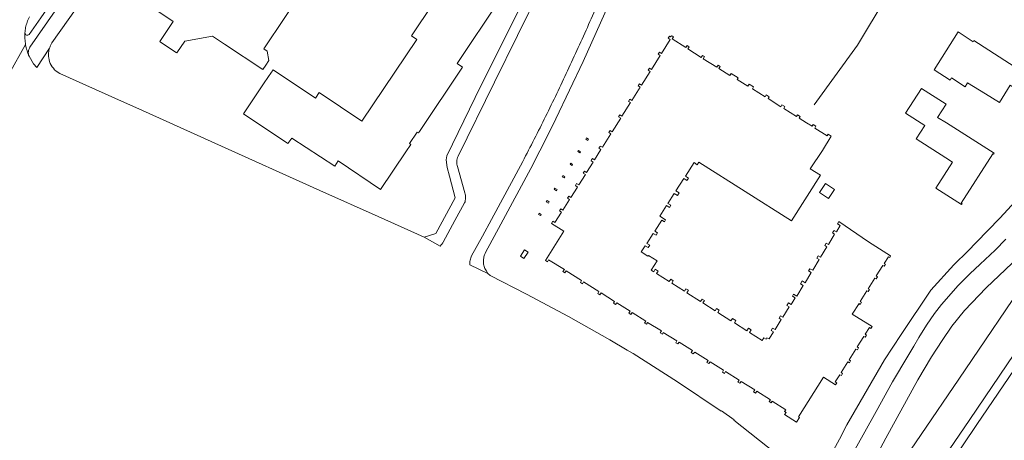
# Model space of a CAD drawing. Header units: metres. Extents: x 187916 to 189411, y 333285 to 334910.
# Tile 13 of 256: x 188174 to 188393, y 334034 to 334128. Entities that reach past the tile are written whole.
import ezdxf

# ---------------------------------------------------------------- set-up
doc = ezdxf.new("R2010")
doc.units = ezdxf.units.M
for name, color, linetype, lineweight in [('B-WE-GR-HAAG-G', 253, 'GR-HAAG1-SO', 15), ('B-WE-OG-TERREIN_ERF-GV', 253, 'Continuous', 15), ('B-WE-OG-WATER-GV', 253, 'Continuous', 15), ('B-WE-VH-GESLOTENVERHARDING_ASFALT-GV', 253, 'Continuous', 15), ('B-WE-VH-OPENVERHARDING_BETONSTRAATSTEEN-GV', 253, 'Continuous', 15), ('B-WE-VH-OPENVERHARDING_STRAATBAKSTEEN-GV', 253, 'Continuous', 15), ('B-WE-VH-OPENVERHARDING_TEGEL-GV', 253, 'Continuous', 15)]:
    doc.layers.add(name, color=color, linetype=linetype, lineweight=lineweight)
doc.linetypes.add('GR-HAAG1-SO', pattern='A,6,[176,NLCS.SHX,S=0.125,R=0,X=0,Y=0],-2', length=8)

# ---------------------------------------------------------------- blocks, each defined once
blk = doc.blocks.new('DTM')
at = {"layer": 'B-WE-GR-HAAG-G', "ltscale": 0.2, "flags": 128}
blk.add_lwpolyline([(188350.785, 334108.633), (188360.414, 334121.959), (188373.162, 334143.272), (188389.953, 334172.053), (188376.483, 334181.509), (188365.613, 334188.87)], dxfattribs=at)
at = {"layer": 'B-WE-OG-TERREIN_ERF-GV', "ltscale": 0.2, "flags": 128}
for points in [[(188277.693, 334071.766), (188278.06, 334071.15), (188278.608, 334070.688), (188286.735, 334066.544), (188296.078, 334061.583), (188305.276, 334056.36), (188309.102, 334054.107), (188310.475, 334053.307), (188320.347, 334047.009), (188330.073, 334040.487), (188330.123, 334040.56), (188332.955, 334038.598), (188332.897, 334038.514), (188342.183, 334031.177)], [(188354.628, 334030.981), (188356.402, 334034.292), (188358.054, 334037.437), (188366.41, 334051.891), (188370.173, 334057.575), (188376.717, 334067.46), (188381.904, 334073.052), (188385.083, 334076.212), (188386.868, 334078.049), (188392.126, 334083.462), (188395.571, 334087.259)], [(188181.941, 334116.182), (188182.739, 334115.637), (188196.513, 334109.521), (188200.375, 334107.779), (188217.32, 334100.154), (188240.684, 334089.64), (188253.674, 334083.797), (188263.912, 334079.191), (188266.507, 334080.043), (188270.817, 334087.941), (188269.531, 334092.796), (188269.054, 334094.743), (188268.805, 334096.4), (188268.985, 334097.3), (188275.237, 334110.313), (188284.758, 334129.351)], [(188188.239, 334132.741), (188181.029, 334122.451)], [(188340.251, 334234.769), (188337.482, 334227.377), (188334.134, 334216.413), (188332.837, 334212.11), (188323.331, 334180.573), (188318.923, 334167.18), (188314.174, 334153.905), (188312.537, 334149.562), (188307.043, 334135.74), (188306.823, 334135.217), (188305.116, 334131.214), (188299.344, 334118.29), (188293.24, 334105.52), (188291.667, 334102.363), (188287.635, 334094.491), (188280.991, 334082.143), (188277.583, 334075.789)], [(188237.551, 334135.148), (188228.216, 334121.115), (188228.95, 334120.633), (188229.354, 334118.542), (188228.671, 334117.512), (188228.003, 334116.504), (188219.445, 334122.206), (188216.78, 334123.982), (188210.621, 334122.859), (188208.815, 334120.204), (188208.681, 334120.294), (188208.648, 334120.316), (188205.169, 334122.643), (188205.036, 334122.732), (188208.032, 334127.221), (188198.277, 334133.806)], [(188280.689, 334132.064), (188271.246, 334117.879), (188272.441, 334117.037), (188262.856, 334102.755), (188262.62, 334102.403), (188262.33, 334102.604), (188260.634, 334100.035), (188260.956, 334099.874), (188259.82, 334098.197), (188254.171, 334089.858), (188244.745, 334096.233), (188244.007, 334095.035), (188234.428, 334101.237), (188233.585, 334100.039), (188223.682, 334106.667), (188228.134, 334113.318), (188229.243, 334114.975), (188230.257, 334116.49), (188239.737, 334110.158), (188240.561, 334111.387), (188250.03, 334105.045), (188262.289, 334123.183), (188261.058, 334124.005), (188270.562, 334138.237)], [(188500.685, 334008.36), (188504.568, 334011.117), (188509.961, 334015.206), (188510.024, 334015.078), (188522.713, 334024.958), (188522.812, 334024.796), (188536.152, 334035.497), (188537.443, 334038.189), (188536.86, 334042.9), (188530.008, 334051.822), (188528.109, 334054.246), (188525.979, 334056.47), (188460.196, 334112.883), (188446.727, 334124.438), (188433.144, 334105.055), (188427.8, 334097.425), (188423.397, 334091.02), (188394.126, 334048.01), (188386.992, 334037.507), (188380.938, 334028.45), (188369.74, 334011.935)]]:
    blk.add_lwpolyline(points, dxfattribs=at)
for points in [[(188325.094, 334095.91), (188324.733, 334095.346), (188324.023, 334095.799), (188322.101, 334092.796), (188322.775, 334092.366), (188322.413, 334091.798), (188321.71, 334092.248), (188319.961, 334089.515), (188320.664, 334089.065), (188320.318, 334088.525), (188319.615, 334088.973), (188318.179, 334086.729), (188318.837, 334086.308), (188318.53, 334085.829), (188317.872, 334086.25), (188316.37, 334083.9), (188317.687, 334083.058), (188317.406, 334082.619), (188316.842, 334082.979), (188315.309, 334080.583), (188315.911, 334080.198), (188315.56, 334079.649), (188314.928, 334080.055), (188313.5, 334077.825), (188314.141, 334077.414), (188313.805, 334076.893), (188313.143, 334077.317), (188312.272, 334075.948), (188313.738, 334075.015), (188313.835, 334075.166), (188315.766, 334073.937), (188314.467, 334071.895), (188315.024, 334071.541), (188315.369, 334072.082), (188316.012, 334071.674), (188315.666, 334071.131), (188318.468, 334069.351), (188318.813, 334069.892), (188319.396, 334069.521), (188319.051, 334068.98), (188321.854, 334067.199), (188322.198, 334067.742), (188322.747, 334067.392), (188322.402, 334066.852), (188325.483, 334064.896), (188325.828, 334065.438), (188326.309, 334065.132), (188325.964, 334064.591), (188328.717, 334062.844), (188329.033, 334063.341), (188329.634, 334062.959), (188329.317, 334062.462), (188332.229, 334060.615), (188332.555, 334061.124), (188333.315, 334060.642), (188332.99, 334060.132), (188335.765, 334058.373), (188336.135, 334058.952), (188336.743, 334058.566), (188336.374, 334057.986), (188339.21, 334056.198), (188339.589, 334056.828), (188340.063, 334056.543), (188340.248, 334056.85), (188340.731, 334056.559), (188341.687, 334058.143), (188341.182, 334058.447), (188341.511, 334058.994), (188342.066, 334058.661), (188343.434, 334060.93), (188342.977, 334061.203), (188343.288, 334061.717), (188343.797, 334061.412), (188345.197, 334063.73), (188344.688, 334064.037), (188345.044, 334064.627), (188345.654, 334064.26), (188346.528, 334065.707), (188345.918, 334066.074), (188346.183, 334066.51), (188346.868, 334066.098), (188348.316, 334068.494), (188347.692, 334068.869), (188348.075, 334069.504), (188348.766, 334069.087), (188350.13, 334071.347), (188349.534, 334071.708), (188349.833, 334072.204), (188350.439, 334071.839), (188351.881, 334074.229), (188351.326, 334074.563), (188351.631, 334075.069), (188352.16, 334074.75), (188353.563, 334077.081), (188353.129, 334077.342), (188353.454, 334077.883), (188353.94, 334077.59), (188355.324, 334079.888), (188354.846, 334080.176), (188355.182, 334080.735), (188355.725, 334080.406), (188356.576, 334081.821), (188355.986, 334082.178), (188356.295, 334082.723), (188362.831, 334078.174), (188367.779, 334075.052), (188367.586, 334074.703), (188367.288, 334074.868), (188366.347, 334073.393), (188366.635, 334073.213), (188366.351, 334072.758), (188366.063, 334072.938), (188364.588, 334070.594), (188364.876, 334070.413), (188364.576, 334069.936), (188364.288, 334070.117), (188362.789, 334067.749), (188363.077, 334067.569), (188362.794, 334067.116), (188362.506, 334067.296), (188361.041, 334064.906), (188361.328, 334064.724), (188361.039, 334064.268), (188360.752, 334064.45), (188359.257, 334062.094), (188363.648, 334059.316), (188363.373, 334058.866), (188363.062, 334059.089), (188362.09, 334057.613), (188362.434, 334057.386), (188362.151, 334056.933), (188361.795, 334057.111), (188360.318, 334054.787), (188360.663, 334054.557), (188360.381, 334054.113), (188360.022, 334054.279), (188358.531, 334051.945), (188358.887, 334051.725), (188358.605, 334051.271), (188358.243, 334051.439), (188356.757, 334049.097), (188357.102, 334048.88), (188356.826, 334048.43), (188356.46, 334048.591), (188355.459, 334047.026), (188355.799, 334046.811), (188355.52, 334046.359), (188352.846, 334048.042), (188347.27, 334039.263), (188347.498, 334039.113), (188346.841, 334038.057), (188344.19, 334039.723), (188344.503, 334040.216), (188344.195, 334040.42), (188344.453, 334040.829), (188341.442, 334042.743), (188341.157, 334042.327), (188340.723, 334042.615), (188341.016, 334043.003), (188337.969, 334044.921), (188337.709, 334044.51), (188337.261, 334044.794), (188337.53, 334045.226), (188334.502, 334047.114), (188334.235, 334046.697), (188333.793, 334046.985), (188334.068, 334047.419), (188331.05, 334049.325), (188330.762, 334048.898), (188330.33, 334049.169), (188330.606, 334049.613), (188327.621, 334051.476), (188327.301, 334051.074), (188326.858, 334051.363), (188327.128, 334051.805), (188324.158, 334053.658), (188323.843, 334053.26), (188323.391, 334053.551), (188323.66, 334053.997), (188320.676, 334055.85), (188320.378, 334055.455), (188319.93, 334055.729), (188320.196, 334056.164), (188317.151, 334058.04), (188316.954, 334057.656), (188316.445, 334057.936), (188316.741, 334058.388), (188313.682, 334060.245), (188313.442, 334059.824), (188313, 334060.084), (188313.259, 334060.524), (188310.237, 334062.449), (188309.964, 334062.018), (188309.514, 334062.303), (188309.787, 334062.734), (188306.79, 334064.625), (188306.501, 334064.205), (188306.063, 334064.506), (188306.308, 334064.911), (188303.302, 334066.822), (188303.031, 334066.393), (188302.583, 334066.677), (188302.845, 334067.108), (188299.4, 334069.27), (188299.143, 334068.853), (188298.699, 334069.143), (188298.97, 334069.567), (188295.545, 334071.736), (188295.261, 334071.307), (188294.798, 334071.586), (188295.132, 334072.006), (188291.606, 334074.199), (188291.374, 334073.759), (188290.9, 334073.998), (188295.042, 334080.575), (188292.303, 334082.289), (188292.591, 334082.743), (188293.047, 334082.454), (188294.52, 334084.782), (188294.061, 334085.094), (188294.354, 334085.544), (188294.799, 334085.247), (188296.29, 334087.592), (188295.801, 334087.867), (188296.114, 334088.33), (188296.568, 334088.03), (188298.065, 334090.369), (188297.579, 334090.68), (188297.864, 334091.129), (188298.336, 334090.829), (188299.804, 334093.159), (188299.331, 334093.458), (188299.612, 334093.933), (188300.1, 334093.612), (188301.553, 334095.933), (188301.086, 334096.224), (188301.197, 334096.393), (188301.408, 334096.715), (188301.826, 334096.441), (188303.263, 334098.739), (188302.836, 334098.999), (188303.048, 334099.348), (188303.142, 334099.502), (188303.612, 334099.216), (188305.502, 334102.215), (188305.035, 334102.505), (188305.314, 334102.954), (188305.781, 334102.664), (188307.686, 334105.694), (188307.217, 334105.982), (188307.498, 334106.44), (188307.967, 334106.152), (188309.871, 334109.152), (188309.401, 334109.438), (188309.684, 334109.903), (188310.154, 334109.617), (188312.042, 334112.619), (188311.582, 334112.92), (188311.874, 334113.366), (188312.334, 334113.065), (188314.249, 334116.09), (188313.78, 334116.378), (188314.062, 334116.837), (188314.531, 334116.549), (188316.496, 334119.656), (188316.025, 334119.94), (188316.303, 334120.4), (188316.774, 334120.116), (188318.691, 334123.216), (188318.239, 334123.53), (188318.544, 334123.969), (188318.802, 334123.802), (188318.975, 334124.06), (188319.186, 334123.925), (188319.409, 334123.783), (188319.113, 334123.319), (188322.152, 334121.41), (188322.451, 334121.872), (188322.899, 334121.582), (188322.6, 334121.12), (188325.621, 334119.21), (188325.911, 334119.677), (188326.349, 334119.405), (188326.059, 334118.938), (188329.077, 334117.035), (188329.367, 334117.502), (188329.808, 334117.228), (188329.518, 334116.761), (188331.975, 334115.206), (188332.265, 334115.674), (188333.86, 334114.686), (188333.623, 334114.303), (188335.979, 334112.817), (188336.269, 334113.284), (188337.29, 334112.65), (188337.042, 334112.251), (188339.864, 334110.461), (188340.111, 334110.861), (188340.76, 334110.461), (188340.513, 334110.061), (188343.341, 334108.257), (188343.589, 334108.656), (188344.225, 334108.261), (188343.977, 334107.862), (188346.807, 334106.068), (188347.056, 334106.467), (188347.672, 334106.083), (188347.423, 334105.684), (188349.064, 334104.652), (188350.284, 334103.884), (188350.533, 334104.283), (188351.159, 334103.893), (188350.91, 334103.494), (188353.636, 334101.773), (188353.876, 334102.153), (188354.586, 334101.705), (188352.585, 334098.534), (188349.873, 334094.435), (188352.15, 334092.988), (188345.69, 334082.822)], [(188384.946, 334113.548), (188384.382, 334112.68), (188381.346, 334114.652), (188381.031, 334114.167), (188377.519, 334116.448), (188382.84, 334124.887), (188386.171, 334122.724), (188386.347, 334123.003), (188396.553, 334116.375), (188396.364, 334116.084), (188396.768, 334115.841), (188396.997, 334115.259), (188395.462, 334112.814), (188394.825, 334112.774), (188394.439, 334113.013), (188392.054, 334109.155), (188388.931, 334111.085)], [(188380.218, 334104.646), (188390.848, 334097.913), (188390.707, 334097.679), (188390.536, 334097.782), (188383.525, 334086.794), (188383.694, 334086.686), (188383.554, 334086.467), (188377.878, 334090.095), (188381.595, 334095.904), (188380.094, 334096.867), (188373.498, 334101.096), (188375.382, 334104.035), (188371.097, 334106.781), (188374.638, 334112.307), (188380.15, 334108.824), (188378.267, 334105.882)], [(188299.918, 334101.06), (188300.061, 334101.301), (188300.494, 334101.009), (188300.351, 334100.768)], [(188298.304, 334098.505), (188298.737, 334098.226), (188298.596, 334097.972), (188298.163, 334098.251)], [(188296.544, 334095.716), (188296.976, 334095.424), (188296.831, 334095.174), (188296.399, 334095.466)], [(188294.797, 334092.934), (188295.249, 334092.654), (188295.093, 334092.397), (188294.641, 334092.677)], [(188355.287, 334089.802), (188353.963, 334087.853), (188351.985, 334089.196), (188353.309, 334091.145)], [(188293.034, 334090.14), (188293.502, 334089.811), (188293.349, 334089.548), (188292.881, 334089.877)], [(188291.283, 334087.352), (188291.737, 334087.071), (188291.569, 334086.812), (188291.115, 334087.093)], [(188289.513, 334084.552), (188289.975, 334084.273), (188289.809, 334084.017), (188289.347, 334084.296)], [(188286.293, 334076.407), (188287.052, 334075.916), (188286.136, 334074.474), (188285.377, 334074.965)]]:
    blk.add_lwpolyline(points, close=True, dxfattribs=at)
for points in [[(188180.481, 334121.315, 0.0568485), (188180.262, 334120.24)], [(188180.59, 334121.612, 0.0159258), (188180.481, 334121.315)], [(188180.717, 334121.901, 0.0183242), (188180.59, 334121.612)], [(188180.864, 334122.181, 0.0169385), (188180.717, 334121.901)], [(188181.029, 334122.451, 0.0167792), (188180.864, 334122.181)], [(188180.262, 334120.24, 0.0583711), (188180.294, 334119.143)], [(188180.294, 334119.143, 0.0906753), (188180.846, 334117.511)], [(188180.846, 334117.511, 0.0907892), (188181.941, 334116.182)], [(188277.583, 334075.789, 0.0648753), (188277.219, 334074.806)], [(188277.219, 334074.806, 0.0642621), (188277.114, 334073.763)], [(188277.114, 334073.763, 0.0636594), (188277.276, 334072.727)], [(188277.276, 334072.727, 0.0636772), (188277.693, 334071.766)]]:
    blk.add_lwpolyline(points, format="xyb", dxfattribs=at)
at = {"layer": 'B-WE-OG-WATER-GV', "ltscale": 0.2, "flags": 128}
for points in [[(188393.48, 334078.741), (188391.107, 334076.345), (188387.748, 334073.225), (188385.419, 334071.069), (188382.853, 334068.452), (188379.132, 334064.243), (188377.559, 334062.221), (188375.757, 334059.622), (188374.11, 334056.881), (188372.932, 334054.933), (188371.651, 334052.705), (188368.243, 334046.99), (188364.595, 334040.445), (188362.047, 334035.868), (188356.363, 334025.648)], [(188359.929, 334021.709), (188366.695, 334034.475), (188373.844, 334047.463), (188376.901, 334052.602), (188379.264, 334056.256), (188381.442, 334059.424), (188384.272, 334062.863), (188385.884, 334064.572), (188389.054, 334067.933), (188397.661, 334076.071)]]:
    blk.add_lwpolyline(points, dxfattribs=at)
at = {"layer": 'B-WE-VH-GESLOTENVERHARDING_ASFALT-GV', "ltscale": 0.2, "flags": 128}
for points in [[(188230.067, 334213.144), (188229.83, 334213.289), (188160.025, 334112.733), (188167.746, 334109.014), (188175.157, 334122.066)], [(188419.048, 334100.616), (188415.015, 334094.716), (188412.313, 334090.762), (188411.989, 334090.289), (188409.043, 334085.979), (188399.38, 334071.773), (188382.957, 334047.631), (188366.19, 334022.956), (188364.372, 334020.797), (188363.891, 334020.28), (188369.28, 334015.793), (188371.123, 334017.835), (188372.758, 334020.047), (188385.459, 334038.613), (188416.839, 334085.025), (188444.957, 334125.606)]]:
    blk.add_lwpolyline(points, dxfattribs=at)
for points in [[(188175.493, 334127.092, -0.0399417), (188176.018, 334128.219)], [(188175.002, 334124.664, -0.0390423), (188175.152, 334125.897)], [(188175.152, 334125.897, -0.0392396), (188175.493, 334127.092)], [(188174.987, 334124.012, -0.0137964), (188175.002, 334124.664)], [(188175.008, 334123.361, -0.01386), (188174.987, 334124.012)], [(188175.065, 334122.711, -0.0137405), (188175.008, 334123.361)], [(188175.157, 334122.066, -0.0123725), (188175.065, 334122.711)]]:
    blk.add_lwpolyline(points, format="xyb", dxfattribs=at)
at = {"layer": 'B-WE-VH-OPENVERHARDING_BETONSTRAATSTEEN-GV', "ltscale": 0.2, "flags": 128}
for points in [[(188176.121, 334121.469), (188231.876, 334201.433), (188239.173, 334212.237), (188268.318, 334254.076), (188266.872, 334255.121), (188266.087, 334253.997), (188264.625, 334251.903), (188260.857, 334246.506), (188259.311, 334244.292), (188259.166, 334244.397), (188249.457, 334230.491), (188249.612, 334230.382), (188248.898, 334229.357), (188246.258, 334225.548), (188242.974, 334220.825), (188240.259, 334216.919), (188237.81, 334213.393)], [(188237.81, 334213.393), (188230.21, 334202.177), (188224.329, 334193.726), (188220.513, 334188.243), (188219.069, 334186.169), (188192.157, 334147.547), (188180.664, 334131.139), (188178.508, 334128.014), (188175.94, 334124.347)], [(188175.157, 334122.066), (188175.161, 334122.045), (188175.165, 334122.023)]]:
    blk.add_lwpolyline(points, dxfattribs=at)
for points in [[(188175.002, 334124.664, 0.0137964), (188174.987, 334124.012)], [(188174.987, 334124.012, 0.01386), (188175.008, 334123.361)], [(188175.101, 334124.36, -0.1552781), (188175.002, 334124.664)], [(188175.008, 334123.361, 0.0137405), (188175.065, 334122.711)], [(188175.358, 334124.17, -0.1545784), (188175.101, 334124.36)], [(188175.677, 334124.165, -0.1536165), (188175.358, 334124.17)], [(188175.94, 334124.347, -0.1544405), (188175.677, 334124.165)], [(188175.065, 334122.711, 0.0123725), (188175.157, 334122.066)], [(188175.165, 334122.023, 0.028563), (188175.468, 334120.733)], [(188175.766, 334120.503, -0.0613068), (188175.883, 334121.008)], [(188175.883, 334121.008, -0.061219), (188176.121, 334121.469)], [(188175.468, 334120.733, 0.0279232), (188175.913, 334119.485)], [(188175.776, 334119.985, -0.0617531), (188175.766, 334120.503)], [(188175.913, 334119.485, -0.0617482), (188175.776, 334119.985)]]:
    blk.add_lwpolyline(points, format="xyb", dxfattribs=at)
at = {"layer": 'B-WE-VH-OPENVERHARDING_STRAATBAKSTEEN-GV', "ltscale": 0.2, "flags": 128}
for points in [[(188237.485, 334203.476), (188240.801, 334208.261), (188244.004, 334212.883), (188243.879, 334213.048), (188244.877, 334214.157), (188248.692, 334218.951), (188250.221, 334221.182), (188250.07, 334221.327), (188251.966, 334223.947), (188253.063, 334223.224), (188253.358, 334223.637), (188251.051, 334225.235), (188251.141, 334225.359), (188253.021, 334227.963), (188259.196, 334236.513), (188262.382, 334240.926), (188270.527, 334252.55), (188268.318, 334254.076), (188239.173, 334212.237), (188231.876, 334201.433), (188176.121, 334121.469)], [(188181.029, 334122.451), (188188.239, 334132.741), (188189.486, 334134.681), (188197.264, 334145.797), (188225.783, 334186.601), (188226.75, 334187.985), (188230.476, 334193.361), (188234.143, 334198.653), (188237.485, 334203.476)], [(188175.913, 334119.485), (188176.882, 334117.818), (188177.617, 334116.942), (188180.481, 334121.315)]]:
    blk.add_lwpolyline(points, dxfattribs=at)
for points in [[(188175.883, 334121.008, 0.0613068), (188175.766, 334120.503)], [(188176.121, 334121.469, 0.061219), (188175.883, 334121.008)], [(188180.481, 334121.315, -0.0159258), (188180.59, 334121.612)], [(188180.59, 334121.612, -0.0183242), (188180.717, 334121.901)], [(188180.717, 334121.901, -0.0169385), (188180.864, 334122.181)], [(188180.864, 334122.181, -0.0167792), (188181.029, 334122.451)], [(188175.766, 334120.503, 0.0617531), (188175.776, 334119.985)], [(188175.776, 334119.985, 0.0617482), (188175.913, 334119.485)]]:
    blk.add_lwpolyline(points, format="xyb", dxfattribs=at)
at = {"layer": 'B-WE-VH-OPENVERHARDING_TEGEL-GV', "ltscale": 0.2, "flags": 128}
for points in [[(188284.758, 334129.351), (188275.237, 334110.313), (188268.985, 334097.3), (188268.805, 334096.4), (188269.054, 334094.743), (188269.531, 334092.796), (188270.817, 334087.941), (188266.507, 334080.043), (188263.912, 334079.191), (188267.44, 334077.217)], [(188277.583, 334075.789), (188280.991, 334082.143), (188287.635, 334094.491), (188291.667, 334102.363), (188293.24, 334105.52), (188299.344, 334118.29), (188305.116, 334131.214), (188306.823, 334135.217), (188307.043, 334135.74), (188312.537, 334149.562), (188314.174, 334153.905), (188318.923, 334167.18), (188323.331, 334180.573), (188332.837, 334212.11), (188334.134, 334216.413), (188337.482, 334227.377), (188340.251, 334234.769)], [(188271.475, 334097.213), (188279.574, 334113.746), (188289.811, 334134.579), (188290.949, 334136.899), (188291.223, 334137.073), (188292.197, 334137.786), (188297.726, 334140.255), (188298.761, 334140.913), (188299.443, 334141.814), (188303.495, 334152.077), (188307.335, 334162.422), (188309.182, 334167.646), (188312.024, 334176.037), (188314.726, 334184.475), (188328.159, 334228.884)], [(188444.957, 334125.606), (188416.839, 334085.025), (188385.459, 334038.613), (188372.758, 334020.047), (188371.123, 334017.835), (188369.28, 334015.793), (188366.157, 334012.785)], [(188369.74, 334011.935), (188380.938, 334028.45), (188386.992, 334037.507), (188394.126, 334048.01), (188423.397, 334091.02), (188427.8, 334097.425), (188433.144, 334105.055), (188446.727, 334124.438), (188448.457, 334126.597)], [(188272.978, 334089.095), (188271.302, 334094.917)], [(188285.853, 334096.042), (188278.944, 334083.18), (188276.894, 334079.452), (188274.488, 334075.077)], [(188268.127, 334078.108), (188270.778, 334082.933), (188272.91, 334086.839)], [(188274.061, 334073.049), (188278.06, 334071.15), (188277.693, 334071.766)]]:
    blk.add_lwpolyline(points, dxfattribs=at)
for points in [[(188304.99, 334136.909, -0.0054804), (188300.539, 334126.539)], [(188300.539, 334126.539, -0.0054345), (188295.865, 334116.268)], [(188295.865, 334116.268, -0.0053496), (188290.969, 334106.101)], [(188290.969, 334106.101, -0.00543), (188285.853, 334096.042)], [(188271.266, 334096.662, -0.0494584), (188271.475, 334097.213)], [(188271.178, 334095.493, -0.0475531), (188271.166, 334096.082)], [(188271.166, 334096.082, -0.0486145), (188271.266, 334096.662)], [(188271.302, 334094.917, -0.0486012), (188271.178, 334095.493)], [(188273.112, 334088.535, 0.0429611), (188272.978, 334089.095)], [(188273.145, 334087.961, 0.0436102), (188273.112, 334088.535)], [(188272.91, 334086.839, 0.0450813), (188273.077, 334087.39)], [(188273.077, 334087.39, 0.0455143), (188273.145, 334087.961)], [(188267.44, 334077.217, 0.0175996), (188267.634, 334077.422)], [(188267.634, 334077.422, 0.0177132), (188267.814, 334077.639)], [(188267.814, 334077.639, 0.0177471), (188267.978, 334077.868)], [(188267.978, 334077.868, 0.0187719), (188268.127, 334078.108)], [(188274.488, 334075.077, 0.0308366), (188274.283, 334074.595)], [(188277.219, 334074.806, -0.0648753), (188277.583, 334075.789)], [(188274.068, 334073.572, 0.0325246), (188274.061, 334073.049)], [(188274.142, 334074.091, 0.0310221), (188274.068, 334073.572)], [(188274.283, 334074.595, 0.0333411), (188274.142, 334074.091)], [(188277.114, 334073.763, -0.0642621), (188277.219, 334074.806)], [(188277.276, 334072.727, -0.0636594), (188277.114, 334073.763)], [(188277.693, 334071.766, -0.0636772), (188277.276, 334072.727)]]:
    blk.add_lwpolyline(points, format="xyb", dxfattribs=at)

msp = doc.modelspace()

# ---------------------------------------------------------------- block references
msp.add_blockref('DTM', (0, 0))

doc.saveas('drawing.dxf')
